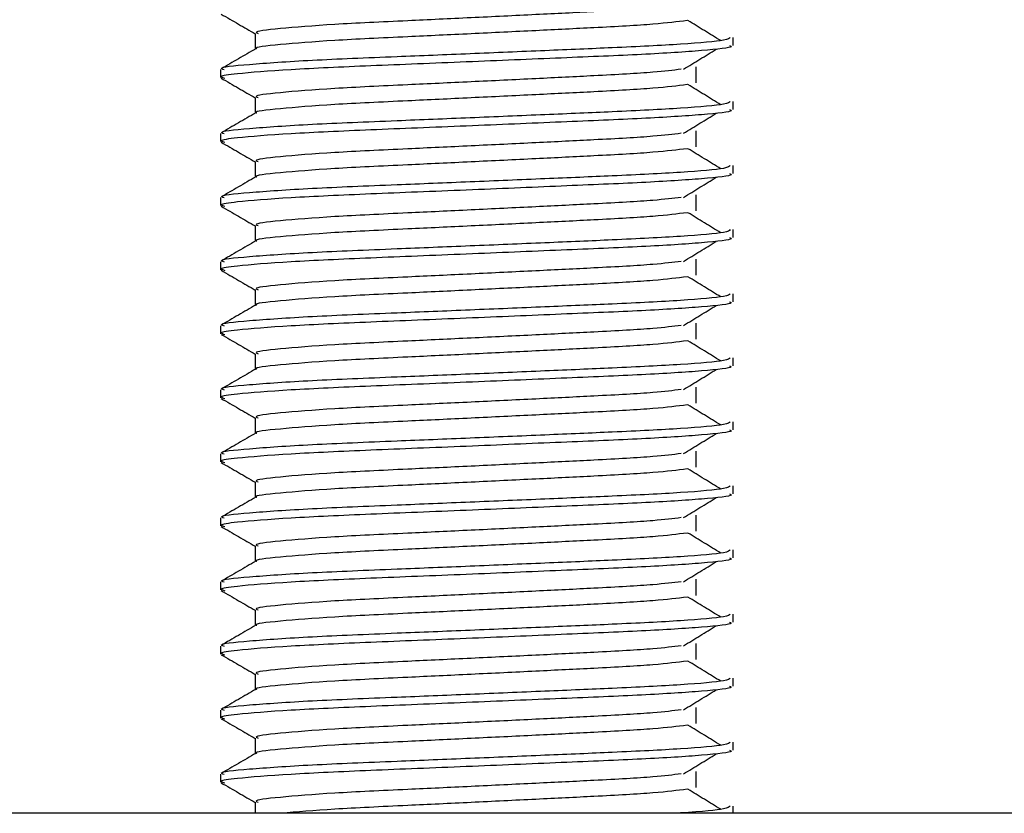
# Model space of a CAD drawing. Header units: millimetres. Extents: x 0 to 465, y 0 to 320.
# Tile 7 of 66: x 116.21 to 120.78, y 152.79 to 156.48. Entities that reach past the tile are written whole.
import ezdxf

# ---------------------------------------------------------------- set-up
doc = ezdxf.new("R2010")
doc.units = ezdxf.units.MM

msp = doc.modelspace()

# ---------------------------------------------------------------- linework, layer by layer
at = {"color": 7, "linetype": 'Continuous', "lineweight": 25}
for p, q in [((117.3017, 156.4183), (117.3017, 156.3454)), ((119.5231, 156.3622), (119.5231, 156.3994)), ((117.1405, 156.2505), (117.1405, 156.2133)), ((119.3516, 156.1883), (119.3516, 156.2628)), ((117.3017, 156.1205), (117.3017, 156.0476)), ((119.5231, 156.0644), (119.5231, 156.1016)), ((119.3516, 155.8905), (119.3516, 155.9649)), ((117.1405, 155.9526), (117.1405, 155.9155)), ((117.3017, 155.8227), (117.3017, 155.7498)), ((119.5231, 155.7666), (119.5231, 155.8038)), ((117.1405, 155.6548), (117.1405, 155.6176)), ((119.3516, 155.5927), (119.3516, 155.6671)), ((117.3017, 155.5248), (117.3017, 155.4519)), ((119.5231, 155.4688), (119.5231, 155.5059)), ((119.3516, 155.2948), (119.3516, 155.3693)), ((117.1405, 155.357), (117.1405, 155.3198)), ((117.3017, 155.227), (117.3017, 155.1541)), ((119.5231, 155.1709), (119.5231, 155.2081)), ((117.1405, 155.0592), (117.1405, 155.022)), ((119.3516, 154.997), (119.3516, 155.0715)), ((117.3017, 154.9292), (117.3017, 154.8563)), ((119.5231, 154.8731), (119.5231, 154.9103)), ((119.3516, 154.6992), (119.3516, 154.7737)), ((117.1405, 154.7614), (117.1405, 154.7242)), ((117.3017, 154.6314), (117.3017, 154.5585)), ((119.5231, 154.5753), (119.5231, 154.6125)), ((117.1405, 154.4635), (117.1405, 154.4264)), ((119.3516, 154.4014), (119.3516, 154.4758)), ((117.3017, 154.3336), (117.3017, 154.2607)), ((119.5231, 154.2775), (119.5231, 154.3147)), ((119.3516, 154.1036), (119.3516, 154.178)), ((117.1405, 154.1657), (117.1405, 154.1285)), ((117.3017, 154.0357), (117.3017, 153.9628)), ((119.5231, 153.9797), (119.5231, 154.0168)), ((117.1405, 153.8679), (117.1405, 153.8307)), ((119.3516, 153.8057), (119.3516, 153.8802)), ((117.3017, 153.7379), (117.3017, 153.665)), ((119.5231, 153.6818), (119.5231, 153.719)), ((119.3516, 153.5079), (119.3516, 153.5824)), ((117.1405, 153.5701), (117.1405, 153.5329)), ((117.3017, 153.4401), (117.3017, 153.3672)), ((119.5231, 153.384), (119.5231, 153.4212)), ((117.1405, 153.2723), (117.1405, 153.2351)), ((119.3516, 153.2101), (119.3516, 153.2846)), ((117.3017, 153.1423), (117.3017, 153.0694)), ((119.5231, 153.0862), (119.5231, 153.1234)), ((119.3516, 152.9123), (119.3516, 152.9867)), ((117.1405, 152.9744), (117.1405, 152.9373)), ((117.3017, 152.8445), (117.3017, 152.7924)), ((119.5231, 152.7924), (119.5231, 152.8256)), ((144.3911, 152.7924), (111.6309, 152.7924))]:
    msp.add_line(p, q, dxfattribs=at)
for points, knots in [([(117.1434, 156.5081), (117.1703, 156.4925), (117.2231, 156.462), (117.2759, 156.4314), (117.3017, 156.4165)], [0, 0, 0, 0, 0.510237, 1, 1, 1, 1]), ([(119.2811, 156.5496), (119.2431, 156.5448), (119.1571, 156.5339), (118.9045, 156.5202), (118.6074, 156.5055), (118.3057, 156.4909), (117.9773, 156.4754), (117.6491, 156.4602), (117.4046, 156.4402), (117.2905, 156.427), (117.3115, 156.4195), (117.3157, 156.4181)], [0, 0, 0, 0, 0.102865, 0.233268, 0.337173, 0.443851, 0.548792, 0.685305, 0.827441, 0.966111, 1, 1, 1, 1]), ([(119.3086, 156.4781), (119.2634, 156.4723), (119.1708, 156.4604), (118.905, 156.4457), (118.6072, 156.4311), (118.3057, 156.4164), (117.9774, 156.4009), (117.6483, 156.3857), (117.4076, 156.3657), (117.2933, 156.3536), (117.308, 156.3473), (117.3088, 156.3469)], [0, 0, 0, 0, 0.124949, 0.255829, 0.360114, 0.467182, 0.572507, 0.70952, 0.852176, 0.991353, 1, 1, 1, 1]), ([(119.4653, 156.3847), (119.4399, 156.4003), (119.3893, 156.4314), (119.3385, 156.4625), (119.3131, 156.478)], [0, 0, 0, 0, 0.50001, 1, 1, 1, 1]), ([(119.5088, 156.3994), (119.5056, 156.3952), (119.4981, 156.3852), (119.2998, 156.3677), (118.9971, 156.3527), (118.6498, 156.338), (118.3018, 156.3233), (117.9217, 156.3079), (117.5423, 156.2927), (117.2595, 156.2727), (117.1275, 156.2594), (117.152, 156.252), (117.1569, 156.2505)], [0, 0, 0, 0, 0.088483, 0.207873, 0.322923, 0.414594, 0.508708, 0.601292, 0.721733, 0.84713, 0.969473, 1, 1, 1, 1]), ([(117.3044, 156.3469), (117.2774, 156.3313), (117.2236, 156.3002), (117.1697, 156.269), (117.1428, 156.2534)], [0, 0, 0, 0, 0.499932, 1, 1, 1, 1]), ([(119.5055, 156.3622), (119.5102, 156.3603), (119.529, 156.3529), (119.3947, 156.338), (119.1189, 156.3202), (118.7273, 156.3042), (118.2785, 156.2849), (117.8282, 156.2674), (117.4428, 156.2498), (117.2205, 156.2315), (117.1291, 156.2193), (117.1527, 156.2124), (117.1612, 156.21)], [0, 0, 0, 0, 0.039267, 0.156228, 0.271801, 0.38453, 0.501823, 0.621601, 0.740945, 0.863764, 0.951097, 1, 1, 1, 1]), ([(119.2925, 156.2517), (119.3179, 156.2672), (119.3685, 156.2983), (119.4193, 156.3294), (119.4447, 156.3449)], [0, 0, 0, 0, 0.499989, 1, 1, 1, 1]), ([(119.2811, 156.2517), (119.2431, 156.247), (119.1571, 156.2361), (118.9045, 156.2224), (118.6074, 156.2077), (118.3057, 156.193), (117.9773, 156.1776), (117.6491, 156.1624), (117.4046, 156.1424), (117.2905, 156.1291), (117.3115, 156.1217), (117.3157, 156.1203)], [0, 0, 0, 0, 0.102865, 0.233268, 0.337173, 0.443851, 0.548792, 0.685305, 0.827441, 0.966111, 1, 1, 1, 1]), ([(117.1434, 156.2103), (117.1703, 156.1947), (117.2231, 156.1642), (117.2759, 156.1336), (117.3017, 156.1186)], [0, 0, 0, 0, 0.510237, 1, 1, 1, 1]), ([(119.3086, 156.1802), (119.2634, 156.1744), (119.1708, 156.1626), (118.905, 156.1479), (118.6072, 156.1333), (118.3057, 156.1186), (117.9774, 156.1031), (117.6483, 156.0879), (117.4076, 156.0679), (117.2933, 156.0558), (117.308, 156.0494), (117.3088, 156.0491)], [0, 0, 0, 0, 0.124949, 0.255829, 0.360114, 0.467182, 0.572507, 0.70952, 0.852176, 0.991353, 1, 1, 1, 1]), ([(119.4653, 156.0869), (119.4399, 156.1025), (119.3893, 156.1335), (119.3385, 156.1646), (119.3131, 156.1802)], [0, 0, 0, 0, 0.50001, 1, 1, 1, 1]), ([(119.5088, 156.1016), (119.5056, 156.0974), (119.4981, 156.0874), (119.2998, 156.0699), (118.9971, 156.0549), (118.6498, 156.0402), (118.3018, 156.0255), (117.9217, 156.01), (117.5423, 155.9949), (117.2595, 155.9749), (117.1275, 155.9616), (117.152, 155.9541), (117.1569, 155.9526)], [0, 0, 0, 0, 0.088483, 0.207873, 0.322923, 0.414594, 0.508708, 0.601292, 0.721733, 0.84713, 0.969473, 1, 1, 1, 1]), ([(117.3044, 156.0491), (117.2774, 156.0335), (117.2236, 156.0023), (117.1697, 155.9712), (117.1428, 155.9556)], [0, 0, 0, 0, 0.499932, 1, 1, 1, 1]), ([(119.5055, 156.0644), (119.5102, 156.0625), (119.529, 156.0551), (119.3947, 156.0402), (119.1189, 156.0224), (118.7273, 156.0064), (118.2785, 155.9871), (117.8282, 155.9695), (117.4428, 155.952), (117.2205, 155.9337), (117.1291, 155.9214), (117.1527, 155.9146), (117.1612, 155.9122)], [0, 0, 0, 0, 0.039267, 0.156228, 0.271801, 0.38453, 0.501823, 0.621601, 0.740945, 0.863764, 0.951097, 1, 1, 1, 1]), ([(119.2925, 155.9538), (119.3179, 155.9694), (119.3685, 156.0005), (119.4193, 156.0316), (119.4447, 156.0471)], [0, 0, 0, 0, 0.499989, 1, 1, 1, 1]), ([(117.1434, 155.9125), (117.1703, 155.8969), (117.2231, 155.8664), (117.2759, 155.8358), (117.3017, 155.8208)], [0, 0, 0, 0, 0.510237, 1, 1, 1, 1]), ([(119.2811, 155.9539), (119.2431, 155.9491), (119.1571, 155.9383), (118.9045, 155.9245), (118.6074, 155.9099), (118.3057, 155.8952), (117.9773, 155.8797), (117.6491, 155.8646), (117.4046, 155.8446), (117.2905, 155.8313), (117.3115, 155.8239), (117.3157, 155.8224)], [0, 0, 0, 0, 0.102865, 0.233268, 0.337173, 0.443851, 0.548792, 0.685305, 0.827441, 0.966111, 1, 1, 1, 1]), ([(119.3086, 155.8824), (119.2634, 155.8766), (119.1708, 155.8648), (118.905, 155.8501), (118.6072, 155.8354), (118.3057, 155.8208), (117.9774, 155.8053), (117.6483, 155.7901), (117.4076, 155.7701), (117.2933, 155.7579), (117.308, 155.7516), (117.3088, 155.7512)], [0, 0, 0, 0, 0.124949, 0.255829, 0.360114, 0.467182, 0.572507, 0.70952, 0.852176, 0.991353, 1, 1, 1, 1]), ([(119.4653, 155.7891), (119.4399, 155.8046), (119.3893, 155.8357), (119.3385, 155.8668), (119.3131, 155.8824)], [0, 0, 0, 0, 0.50001, 1, 1, 1, 1]), ([(119.5088, 155.8038), (119.5056, 155.7995), (119.4981, 155.7896), (119.2998, 155.772), (118.9971, 155.757), (118.6498, 155.7424), (118.3018, 155.7277), (117.9217, 155.7122), (117.5423, 155.697), (117.2595, 155.677), (117.1275, 155.6638), (117.152, 155.6563), (117.1569, 155.6548)], [0, 0, 0, 0, 0.088483, 0.207873, 0.322923, 0.414594, 0.508708, 0.601292, 0.721733, 0.84713, 0.969473, 1, 1, 1, 1]), ([(117.3044, 155.7513), (117.2774, 155.7357), (117.2236, 155.7045), (117.1697, 155.6734), (117.1428, 155.6578)], [0, 0, 0, 0, 0.499932, 1, 1, 1, 1]), ([(119.5055, 155.7666), (119.5102, 155.7647), (119.529, 155.7573), (119.3947, 155.7424), (119.1189, 155.7246), (118.7273, 155.7086), (118.2785, 155.6893), (117.8282, 155.6717), (117.4428, 155.6542), (117.2205, 155.6359), (117.1291, 155.6236), (117.1527, 155.6168), (117.1612, 155.6144)], [0, 0, 0, 0, 0.039267, 0.156228, 0.271801, 0.38453, 0.501823, 0.621601, 0.740945, 0.863764, 0.951097, 1, 1, 1, 1]), ([(119.2925, 155.656), (119.3179, 155.6716), (119.3685, 155.7027), (119.4193, 155.7338), (119.4447, 155.7493)], [0, 0, 0, 0, 0.499989, 1, 1, 1, 1]), ([(119.2811, 155.6561), (119.2431, 155.6513), (119.1571, 155.6405), (118.9045, 155.6267), (118.6074, 155.6121), (118.3057, 155.5974), (117.9773, 155.5819), (117.6491, 155.5667), (117.4046, 155.5467), (117.2905, 155.5335), (117.3115, 155.5261), (117.3157, 155.5246)], [0, 0, 0, 0, 0.102865, 0.233268, 0.337173, 0.443851, 0.548792, 0.685305, 0.827441, 0.966111, 1, 1, 1, 1]), ([(117.1434, 155.6147), (117.1703, 155.5991), (117.2231, 155.5685), (117.2759, 155.538), (117.3017, 155.523)], [0, 0, 0, 0, 0.510237, 1, 1, 1, 1]), ([(119.3086, 155.5846), (119.2634, 155.5788), (119.1708, 155.567), (118.905, 155.5523), (118.6072, 155.5376), (118.3057, 155.5229), (117.9774, 155.5075), (117.6483, 155.4923), (117.4076, 155.4723), (117.2933, 155.4601), (117.308, 155.4538), (117.3088, 155.4534)], [0, 0, 0, 0, 0.1249493, 0.2558292, 0.3601144, 0.4671821, 0.5725071, 0.7095196, 0.8521762, 0.9913534, 1, 1, 1, 1]), ([(119.4653, 155.4913), (119.4399, 155.5068), (119.3893, 155.5379), (119.3385, 155.569), (119.3131, 155.5845)], [0, 0, 0, 0, 0.50001, 1, 1, 1, 1]), ([(119.5088, 155.5059), (119.5056, 155.5017), (119.4981, 155.4918), (119.2998, 155.4742), (118.9971, 155.4592), (118.6498, 155.4446), (118.3018, 155.4299), (117.9217, 155.4144), (117.5423, 155.3992), (117.2595, 155.3792), (117.1275, 155.366), (117.152, 155.3585), (117.1569, 155.357)], [0, 0, 0, 0, 0.0884831, 0.2078733, 0.3229232, 0.4145941, 0.508708, 0.6012919, 0.7217331, 0.8471304, 0.9694726, 1, 1, 1, 1]), ([(117.3044, 155.4535), (117.2774, 155.4379), (117.2236, 155.4067), (117.1697, 155.3755), (117.1428, 155.36)], [0, 0, 0, 0, 0.499932, 1, 1, 1, 1]), ([(119.5055, 155.4688), (119.5102, 155.4669), (119.529, 155.4595), (119.3947, 155.4446), (119.1189, 155.4268), (118.7273, 155.4108), (118.2785, 155.3915), (117.8282, 155.3739), (117.4428, 155.3564), (117.2205, 155.338), (117.1291, 155.3258), (117.1527, 155.319), (117.1612, 155.3165)], [0, 0, 0, 0, 0.039267, 0.156228, 0.271801, 0.38453, 0.501823, 0.621601, 0.740945, 0.863764, 0.951097, 1, 1, 1, 1]), ([(119.2925, 155.3582), (119.3179, 155.3738), (119.3685, 155.4048), (119.4193, 155.4359), (119.4447, 155.4515)], [0, 0, 0, 0, 0.499989, 1, 1, 1, 1]), ([(117.1434, 155.3169), (117.1703, 155.3013), (117.2231, 155.2707), (117.2759, 155.2401), (117.3017, 155.2252)], [0, 0, 0, 0, 0.510237, 1, 1, 1, 1]), ([(119.2811, 155.3583), (119.2431, 155.3535), (119.1571, 155.3427), (118.9045, 155.3289), (118.6074, 155.3143), (118.3057, 155.2996), (117.9773, 155.2841), (117.6491, 155.2689), (117.4046, 155.2489), (117.2905, 155.2357), (117.3115, 155.2283), (117.3157, 155.2268)], [0, 0, 0, 0, 0.102865, 0.233268, 0.337173, 0.443851, 0.548792, 0.685305, 0.827441, 0.966111, 1, 1, 1, 1]), ([(119.3086, 155.2868), (119.2634, 155.281), (119.1708, 155.2691), (118.905, 155.2544), (118.6072, 155.2398), (118.3057, 155.2251), (117.9774, 155.2096), (117.6483, 155.1945), (117.4076, 155.1745), (117.2933, 155.1623), (117.308, 155.156), (117.3088, 155.1556)], [0, 0, 0, 0, 0.124949, 0.255829, 0.360114, 0.467182, 0.572507, 0.70952, 0.852176, 0.991353, 1, 1, 1, 1]), ([(119.4653, 155.1935), (119.4399, 155.209), (119.3893, 155.2401), (119.3385, 155.2712), (119.3131, 155.2867)], [0, 0, 0, 0, 0.50001, 1, 1, 1, 1]), ([(119.5088, 155.2081), (119.5056, 155.2039), (119.4981, 155.194), (119.2998, 155.1764), (118.9971, 155.1614), (118.6498, 155.1467), (118.3018, 155.1321), (117.9217, 155.1166), (117.5423, 155.1014), (117.2595, 155.0814), (117.1275, 155.0681), (117.152, 155.0607), (117.1569, 155.0592)], [0, 0, 0, 0, 0.0884831, 0.2078733, 0.3229232, 0.4145941, 0.508708, 0.6012919, 0.7217331, 0.8471304, 0.9694726, 1, 1, 1, 1]), ([(117.3044, 155.1556), (117.2774, 155.1401), (117.2236, 155.1089), (117.1697, 155.0777), (117.1428, 155.0621)], [0, 0, 0, 0, 0.4999318, 1, 1, 1, 1]), ([(119.5055, 155.1709), (119.5102, 155.1691), (119.529, 155.1616), (119.3947, 155.1467), (119.1189, 155.129), (118.7273, 155.113), (118.2785, 155.0936), (117.8282, 155.0761), (117.4428, 155.0585), (117.2205, 155.0402), (117.1291, 155.028), (117.1527, 155.0212), (117.1612, 155.0187)], [0, 0, 0, 0, 0.0392666, 0.1562284, 0.2718014, 0.3845301, 0.5018235, 0.621601, 0.7409455, 0.8637639, 0.9510971, 1, 1, 1, 1]), ([(119.2925, 155.0604), (119.3179, 155.0759), (119.3685, 155.107), (119.4193, 155.1381), (119.4447, 155.1537)], [0, 0, 0, 0, 0.4999887, 1, 1, 1, 1]), ([(119.2811, 155.0605), (119.2431, 155.0557), (119.1571, 155.0448), (118.9045, 155.0311), (118.6074, 155.0164), (118.3057, 155.0018), (117.9773, 154.9863), (117.6491, 154.9711), (117.4046, 154.9511), (117.2905, 154.9379), (117.3115, 154.9304), (117.3157, 154.929)], [0, 0, 0, 0, 0.102865, 0.233268, 0.337173, 0.443851, 0.548792, 0.685305, 0.827441, 0.966111, 1, 1, 1, 1]), ([(117.1434, 155.019), (117.1703, 155.0034), (117.2231, 154.9729), (117.2759, 154.9423), (117.3017, 154.9274)], [0, 0, 0, 0, 0.510237, 1, 1, 1, 1]), ([(119.3086, 154.989), (119.2634, 154.9832), (119.1708, 154.9713), (118.905, 154.9566), (118.6072, 154.942), (118.3057, 154.9273), (117.9774, 154.9118), (117.6483, 154.8966), (117.4076, 154.8766), (117.2933, 154.8645), (117.308, 154.8582), (117.3088, 154.8578)], [0, 0, 0, 0, 0.1249493, 0.2558292, 0.3601144, 0.4671821, 0.5725071, 0.7095196, 0.8521762, 0.9913534, 1, 1, 1, 1]), ([(119.4653, 154.8956), (119.4399, 154.9112), (119.3893, 154.9423), (119.3385, 154.9734), (119.3131, 154.9889)], [0, 0, 0, 0, 0.50001, 1, 1, 1, 1]), ([(119.5088, 154.9103), (119.5056, 154.9061), (119.4981, 154.8961), (119.2998, 154.8786), (118.9971, 154.8636), (118.6498, 154.8489), (118.3018, 154.8342), (117.9217, 154.8188), (117.5423, 154.8036), (117.2595, 154.7836), (117.1275, 154.7703), (117.152, 154.7629), (117.1569, 154.7614)], [0, 0, 0, 0, 0.0884831, 0.2078733, 0.3229232, 0.4145941, 0.508708, 0.6012919, 0.7217331, 0.8471304, 0.9694726, 1, 1, 1, 1]), ([(119.5055, 154.8731), (119.5102, 154.8712), (119.529, 154.8638), (119.3947, 154.8489), (119.1189, 154.8311), (118.7273, 154.8151), (118.2785, 154.7958), (117.8282, 154.7783), (117.4428, 154.7607), (117.2205, 154.7424), (117.1291, 154.7302), (117.1527, 154.7233), (117.1612, 154.7209)], [0, 0, 0, 0, 0.039267, 0.156228, 0.271801, 0.38453, 0.501823, 0.621601, 0.740945, 0.863764, 0.951097, 1, 1, 1, 1]), ([(117.3044, 154.8578), (117.2774, 154.8422), (117.2236, 154.8111), (117.1697, 154.7799), (117.1428, 154.7643)], [0, 0, 0, 0, 0.4999318, 1, 1, 1, 1]), ([(119.2925, 154.7626), (119.3179, 154.7781), (119.3685, 154.8092), (119.4193, 154.8403), (119.4447, 154.8558)], [0, 0, 0, 0, 0.499989, 1, 1, 1, 1]), ([(117.1434, 154.7212), (117.1703, 154.7056), (117.2231, 154.6751), (117.2759, 154.6445), (117.3017, 154.6295)], [0, 0, 0, 0, 0.510237, 1, 1, 1, 1]), ([(119.2811, 154.7626), (119.2431, 154.7579), (119.1571, 154.747), (118.9045, 154.7333), (118.6074, 154.7186), (118.3057, 154.7039), (117.9773, 154.6885), (117.6491, 154.6733), (117.4046, 154.6533), (117.2905, 154.64), (117.3115, 154.6326), (117.3157, 154.6312)], [0, 0, 0, 0, 0.102865, 0.233268, 0.337173, 0.443851, 0.548792, 0.685305, 0.827441, 0.966111, 1, 1, 1, 1]), ([(119.3086, 154.6911), (119.2634, 154.6853), (119.1708, 154.6735), (118.905, 154.6588), (118.6072, 154.6442), (118.3057, 154.6295), (117.9774, 154.614), (117.6483, 154.5988), (117.4076, 154.5788), (117.2933, 154.5667), (117.308, 154.5603), (117.3088, 154.56)], [0, 0, 0, 0, 0.124949, 0.255829, 0.360114, 0.467182, 0.572507, 0.70952, 0.852176, 0.991353, 1, 1, 1, 1]), ([(119.4653, 154.5978), (119.4399, 154.6134), (119.3893, 154.6444), (119.3385, 154.6755), (119.3131, 154.6911)], [0, 0, 0, 0, 0.50001, 1, 1, 1, 1]), ([(119.5088, 154.6125), (119.5056, 154.6083), (119.4981, 154.5983), (119.2998, 154.5808), (118.9971, 154.5658), (118.6498, 154.5511), (118.3018, 154.5364), (117.9217, 154.5209), (117.5423, 154.5057), (117.2595, 154.4858), (117.1275, 154.4725), (117.152, 154.465), (117.1569, 154.4635)], [0, 0, 0, 0, 0.0884831, 0.2078733, 0.3229232, 0.4145941, 0.508708, 0.6012919, 0.7217331, 0.8471304, 0.9694726, 1, 1, 1, 1]), ([(117.3044, 154.56), (117.2774, 154.5444), (117.2236, 154.5132), (117.1697, 154.4821), (117.1428, 154.4665)], [0, 0, 0, 0, 0.4999318, 1, 1, 1, 1]), ([(119.5055, 154.5753), (119.5102, 154.5734), (119.529, 154.566), (119.3947, 154.5511), (119.1189, 154.5333), (118.7273, 154.5173), (118.2785, 154.498), (117.8282, 154.4804), (117.4428, 154.4629), (117.2205, 154.4446), (117.1291, 154.4323), (117.1527, 154.4255), (117.1612, 154.4231)], [0, 0, 0, 0, 0.039267, 0.156228, 0.271801, 0.38453, 0.501823, 0.621601, 0.740945, 0.863764, 0.951097, 1, 1, 1, 1]), ([(119.2925, 154.4647), (119.3179, 154.4803), (119.3685, 154.5114), (119.4193, 154.5425), (119.4447, 154.558)], [0, 0, 0, 0, 0.499989, 1, 1, 1, 1]), ([(119.2811, 154.4648), (119.2431, 154.46), (119.1571, 154.4492), (118.9045, 154.4354), (118.6074, 154.4208), (118.3057, 154.4061), (117.9773, 154.3906), (117.6491, 154.3755), (117.4046, 154.3555), (117.2905, 154.3422), (117.3115, 154.3348), (117.3157, 154.3333)], [0, 0, 0, 0, 0.1028652, 0.233268, 0.3371731, 0.4438505, 0.5487917, 0.6853047, 0.8274414, 0.9661113, 1, 1, 1, 1]), ([(117.1434, 154.4234), (117.1703, 154.4078), (117.2231, 154.3773), (117.2759, 154.3467), (117.3017, 154.3317)], [0, 0, 0, 0, 0.510237, 1, 1, 1, 1]), ([(119.3086, 154.3933), (119.2634, 154.3875), (119.1708, 154.3757), (118.905, 154.361), (118.6072, 154.3463), (118.3057, 154.3317), (117.9774, 154.3162), (117.6483, 154.301), (117.4076, 154.281), (117.2933, 154.2688), (117.308, 154.2625), (117.3088, 154.2621)], [0, 0, 0, 0, 0.124949, 0.255829, 0.360114, 0.467182, 0.572507, 0.70952, 0.852176, 0.991353, 1, 1, 1, 1]), ([(119.4653, 154.3), (119.4399, 154.3155), (119.3893, 154.3466), (119.3385, 154.3777), (119.3131, 154.3933)], [0, 0, 0, 0, 0.50001, 1, 1, 1, 1]), ([(119.5088, 154.3147), (119.5056, 154.3104), (119.4981, 154.3005), (119.2998, 154.2829), (118.9971, 154.2679), (118.6498, 154.2533), (118.3018, 154.2386), (117.9217, 154.2231), (117.5423, 154.2079), (117.2595, 154.1879), (117.1275, 154.1747), (117.152, 154.1672), (117.1569, 154.1657)], [0, 0, 0, 0, 0.0884831, 0.2078733, 0.3229232, 0.4145941, 0.508708, 0.6012919, 0.7217331, 0.8471304, 0.9694726, 1, 1, 1, 1]), ([(119.5055, 154.2775), (119.5102, 154.2756), (119.529, 154.2682), (119.3947, 154.2533), (119.1189, 154.2355), (118.7273, 154.2195), (118.2785, 154.2002), (117.8282, 154.1826), (117.4428, 154.1651), (117.2205, 154.1468), (117.1291, 154.1345), (117.1527, 154.1277), (117.1612, 154.1253)], [0, 0, 0, 0, 0.039267, 0.156228, 0.271801, 0.38453, 0.501823, 0.621601, 0.740945, 0.863764, 0.951097, 1, 1, 1, 1]), ([(117.3044, 154.2622), (117.2774, 154.2466), (117.2236, 154.2154), (117.1697, 154.1843), (117.1428, 154.1687)], [0, 0, 0, 0, 0.499932, 1, 1, 1, 1]), ([(119.2925, 154.1669), (119.3179, 154.1825), (119.3685, 154.2136), (119.4193, 154.2447), (119.4447, 154.2602)], [0, 0, 0, 0, 0.4999887, 1, 1, 1, 1]), ([(119.2811, 154.167), (119.2431, 154.1622), (119.1571, 154.1514), (118.9045, 154.1376), (118.6074, 154.123), (118.3057, 154.1083), (117.9773, 154.0928), (117.6491, 154.0776), (117.4046, 154.0576), (117.2905, 154.0444), (117.3115, 154.037), (117.3157, 154.0355)], [0, 0, 0, 0, 0.1028652, 0.233268, 0.3371731, 0.4438505, 0.5487917, 0.6853047, 0.8274414, 0.9661113, 1, 1, 1, 1]), ([(117.1434, 154.1256), (117.1703, 154.11), (117.2231, 154.0794), (117.2759, 154.0489), (117.3017, 154.0339)], [0, 0, 0, 0, 0.510237, 1, 1, 1, 1]), ([(119.3086, 154.0955), (119.2634, 154.0897), (119.1708, 154.0779), (118.905, 154.0632), (118.6072, 154.0485), (118.3057, 154.0338), (117.9774, 154.0184), (117.6483, 154.0032), (117.4076, 153.9832), (117.2933, 153.971), (117.308, 153.9647), (117.3088, 153.9643)], [0, 0, 0, 0, 0.124949, 0.255829, 0.360114, 0.467182, 0.572507, 0.70952, 0.852176, 0.991353, 1, 1, 1, 1]), ([(119.4653, 154.0022), (119.4399, 154.0177), (119.3893, 154.0488), (119.3385, 154.0799), (119.3131, 154.0954)], [0, 0, 0, 0, 0.50001, 1, 1, 1, 1]), ([(119.5088, 154.0168), (119.5056, 154.0126), (119.4981, 154.0027), (119.2998, 153.9851), (118.9971, 153.9701), (118.6498, 153.9555), (118.3018, 153.9408), (117.9217, 153.9253), (117.5423, 153.9101), (117.2595, 153.8901), (117.1275, 153.8769), (117.152, 153.8694), (117.1569, 153.8679)], [0, 0, 0, 0, 0.088483, 0.207873, 0.322923, 0.414594, 0.508708, 0.601292, 0.721733, 0.84713, 0.969473, 1, 1, 1, 1]), ([(117.3044, 153.9644), (117.2774, 153.9488), (117.2236, 153.9176), (117.1697, 153.8864), (117.1428, 153.8709)], [0, 0, 0, 0, 0.499932, 1, 1, 1, 1]), ([(119.5055, 153.9797), (119.5102, 153.9778), (119.529, 153.9704), (119.3947, 153.9555), (119.1189, 153.9377), (118.7273, 153.9217), (118.2785, 153.9024), (117.8282, 153.8848), (117.4428, 153.8673), (117.2205, 153.8489), (117.1291, 153.8367), (117.1527, 153.8299), (117.1612, 153.8274)], [0, 0, 0, 0, 0.039267, 0.156228, 0.271801, 0.38453, 0.501823, 0.621601, 0.740945, 0.863764, 0.951097, 1, 1, 1, 1]), ([(119.2925, 153.8691), (119.3179, 153.8847), (119.3685, 153.9157), (119.4193, 153.9468), (119.4447, 153.9624)], [0, 0, 0, 0, 0.499989, 1, 1, 1, 1]), ([(119.2811, 153.8692), (119.2431, 153.8644), (119.1571, 153.8536), (118.9045, 153.8398), (118.6074, 153.8252), (118.3057, 153.8105), (117.9773, 153.795), (117.6491, 153.7798), (117.4046, 153.7598), (117.2905, 153.7466), (117.3115, 153.7392), (117.3157, 153.7377)], [0, 0, 0, 0, 0.102865, 0.233268, 0.337173, 0.443851, 0.548792, 0.685305, 0.827441, 0.966111, 1, 1, 1, 1]), ([(117.1434, 153.8278), (117.1703, 153.8122), (117.2231, 153.7816), (117.2759, 153.751), (117.3017, 153.7361)], [0, 0, 0, 0, 0.510237, 1, 1, 1, 1]), ([(119.3086, 153.7977), (119.2634, 153.7919), (119.1708, 153.78), (118.905, 153.7653), (118.6072, 153.7507), (118.3057, 153.736), (117.9774, 153.7205), (117.6483, 153.7054), (117.4076, 153.6854), (117.2933, 153.6732), (117.308, 153.6669), (117.3088, 153.6665)], [0, 0, 0, 0, 0.124949, 0.255829, 0.360114, 0.467182, 0.572507, 0.70952, 0.852176, 0.991353, 1, 1, 1, 1]), ([(119.4653, 153.7044), (119.4399, 153.7199), (119.3893, 153.751), (119.3385, 153.7821), (119.3131, 153.7976)], [0, 0, 0, 0, 0.50001, 1, 1, 1, 1]), ([(119.5088, 153.719), (119.5056, 153.7148), (119.4981, 153.7049), (119.2998, 153.6873), (118.9971, 153.6723), (118.6498, 153.6576), (118.3018, 153.643), (117.9217, 153.6275), (117.5423, 153.6123), (117.2595, 153.5923), (117.1275, 153.579), (117.152, 153.5716), (117.1569, 153.5701)], [0, 0, 0, 0, 0.0884831, 0.2078733, 0.3229232, 0.4145941, 0.508708, 0.6012919, 0.7217331, 0.8471304, 0.9694726, 1, 1, 1, 1]), ([(119.5055, 153.6818), (119.5102, 153.68), (119.529, 153.6725), (119.3947, 153.6576), (119.1189, 153.6399), (118.7273, 153.6239), (118.2785, 153.6045), (117.8282, 153.587), (117.4428, 153.5694), (117.2205, 153.5511), (117.1291, 153.5389), (117.1527, 153.5321), (117.1612, 153.5296)], [0, 0, 0, 0, 0.039267, 0.156228, 0.271801, 0.38453, 0.501823, 0.621601, 0.740945, 0.863764, 0.951097, 1, 1, 1, 1]), ([(117.3044, 153.6665), (117.2774, 153.651), (117.2236, 153.6198), (117.1697, 153.5886), (117.1428, 153.573)], [0, 0, 0, 0, 0.499932, 1, 1, 1, 1]), ([(119.2925, 153.5713), (119.3179, 153.5868), (119.3685, 153.6179), (119.4193, 153.649), (119.4447, 153.6646)], [0, 0, 0, 0, 0.499989, 1, 1, 1, 1]), ([(119.2811, 153.5714), (119.2431, 153.5666), (119.1571, 153.5557), (118.9045, 153.542), (118.6074, 153.5273), (118.3057, 153.5127), (117.9773, 153.4972), (117.6491, 153.482), (117.4046, 153.462), (117.2905, 153.4488), (117.3115, 153.4413), (117.3157, 153.4399)], [0, 0, 0, 0, 0.1028652, 0.233268, 0.3371731, 0.4438505, 0.5487917, 0.6853047, 0.8274414, 0.9661113, 1, 1, 1, 1]), ([(117.1434, 153.5299), (117.1703, 153.5143), (117.2231, 153.4838), (117.2759, 153.4532), (117.3017, 153.4383)], [0, 0, 0, 0, 0.510237, 1, 1, 1, 1]), ([(119.3086, 153.4999), (119.2634, 153.4941), (119.1708, 153.4822), (118.905, 153.4675), (118.6072, 153.4529), (118.3057, 153.4382), (117.9774, 153.4227), (117.6483, 153.4075), (117.4076, 153.3875), (117.2933, 153.3754), (117.308, 153.3691), (117.3088, 153.3687)], [0, 0, 0, 0, 0.124949, 0.255829, 0.360114, 0.467182, 0.572507, 0.70952, 0.852176, 0.991353, 1, 1, 1, 1]), ([(119.4653, 153.4065), (119.4399, 153.4221), (119.3893, 153.4532), (119.3385, 153.4843), (119.3131, 153.4998)], [0, 0, 0, 0, 0.50001, 1, 1, 1, 1]), ([(119.5088, 153.4212), (119.5056, 153.417), (119.4981, 153.407), (119.2998, 153.3895), (118.9971, 153.3745), (118.6498, 153.3598), (118.3018, 153.3451), (117.9217, 153.3297), (117.5423, 153.3145), (117.2595, 153.2945), (117.1275, 153.2812), (117.152, 153.2738), (117.1569, 153.2723)], [0, 0, 0, 0, 0.088483, 0.207873, 0.322923, 0.414594, 0.508708, 0.601292, 0.721733, 0.84713, 0.969473, 1, 1, 1, 1]), ([(117.3044, 153.3687), (117.2774, 153.3531), (117.2236, 153.322), (117.1697, 153.2908), (117.1428, 153.2752)], [0, 0, 0, 0, 0.499932, 1, 1, 1, 1]), ([(119.5055, 153.384), (119.5102, 153.3821), (119.529, 153.3747), (119.3947, 153.3598), (119.1189, 153.342), (118.7273, 153.326), (118.2785, 153.3067), (117.8282, 153.2892), (117.4428, 153.2716), (117.2205, 153.2533), (117.1291, 153.2411), (117.1527, 153.2342), (117.1612, 153.2318)], [0, 0, 0, 0, 0.039267, 0.156228, 0.271801, 0.38453, 0.501823, 0.621601, 0.740945, 0.863764, 0.951097, 1, 1, 1, 1]), ([(119.2925, 153.2735), (119.3179, 153.289), (119.3685, 153.3201), (119.4193, 153.3512), (119.4447, 153.3667)], [0, 0, 0, 0, 0.499989, 1, 1, 1, 1]), ([(119.2811, 153.2735), (119.2431, 153.2688), (119.1571, 153.2579), (118.9045, 153.2442), (118.6074, 153.2295), (118.3057, 153.2148), (117.9773, 153.1994), (117.6491, 153.1842), (117.4046, 153.1642), (117.2905, 153.1509), (117.3115, 153.1435), (117.3157, 153.1421)], [0, 0, 0, 0, 0.102865, 0.233268, 0.337173, 0.443851, 0.548792, 0.685305, 0.827441, 0.966111, 1, 1, 1, 1]), ([(117.1434, 153.2321), (117.1703, 153.2165), (117.2231, 153.186), (117.2759, 153.1554), (117.3017, 153.1404)], [0, 0, 0, 0, 0.510237, 1, 1, 1, 1]), ([(119.3086, 153.202), (119.2634, 153.1962), (119.1708, 153.1844), (118.905, 153.1697), (118.6072, 153.1551), (118.3057, 153.1404), (117.9774, 153.1249), (117.6483, 153.1097), (117.4076, 153.0897), (117.2933, 153.0776), (117.308, 153.0712), (117.3088, 153.0709)], [0, 0, 0, 0, 0.124949, 0.255829, 0.360114, 0.467182, 0.572507, 0.70952, 0.852176, 0.991353, 1, 1, 1, 1]), ([(119.4653, 153.1087), (119.4399, 153.1243), (119.3893, 153.1553), (119.3385, 153.1864), (119.3131, 153.202)], [0, 0, 0, 0, 0.50001, 1, 1, 1, 1]), ([(119.5088, 153.1234), (119.5056, 153.1192), (119.4981, 153.1092), (119.2998, 153.0917), (118.9971, 153.0767), (118.6498, 153.062), (118.3018, 153.0473), (117.9217, 153.0318), (117.5423, 153.0166), (117.2595, 152.9967), (117.1275, 152.9834), (117.152, 152.9759), (117.1569, 152.9744)], [0, 0, 0, 0, 0.088483, 0.207873, 0.322923, 0.414594, 0.508708, 0.601292, 0.721733, 0.84713, 0.969473, 1, 1, 1, 1]), ([(119.5055, 153.0862), (119.5102, 153.0843), (119.529, 153.0769), (119.3947, 153.062), (119.1189, 153.0442), (118.7273, 153.0282), (118.2785, 153.0089), (117.8282, 152.9913), (117.4428, 152.9738), (117.2205, 152.9555), (117.1291, 152.9432), (117.1527, 152.9364), (117.1612, 152.934)], [0, 0, 0, 0, 0.039267, 0.156228, 0.271801, 0.38453, 0.501823, 0.621601, 0.740945, 0.863764, 0.951097, 1, 1, 1, 1]), ([(117.3044, 153.0709), (117.2774, 153.0553), (117.2236, 153.0241), (117.1697, 152.993), (117.1428, 152.9774)], [0, 0, 0, 0, 0.499932, 1, 1, 1, 1]), ([(119.2925, 152.9756), (119.3179, 152.9912), (119.3685, 153.0223), (119.4193, 153.0534), (119.4447, 153.0689)], [0, 0, 0, 0, 0.499989, 1, 1, 1, 1]), ([(119.2811, 152.9757), (119.2431, 152.9709), (119.1571, 152.9601), (118.9045, 152.9463), (118.6074, 152.9317), (118.3057, 152.917), (117.9773, 152.9015), (117.6491, 152.8864), (117.4046, 152.8664), (117.2905, 152.8531), (117.3115, 152.8457), (117.3157, 152.8442)], [0, 0, 0, 0, 0.102865, 0.233268, 0.337173, 0.443851, 0.548792, 0.685305, 0.827441, 0.966111, 1, 1, 1, 1]), ([(117.1434, 152.9343), (117.1703, 152.9187), (117.2231, 152.8882), (117.2759, 152.8576), (117.3017, 152.8426)], [0, 0, 0, 0, 0.510237, 1, 1, 1, 1]), ([(119.3086, 152.9042), (119.2634, 152.8984), (119.1708, 152.8866), (118.905, 152.8719), (118.6073, 152.8573), (118.3055, 152.8426), (117.9781, 152.8271), (117.646, 152.8118), (117.4969, 152.7989), (117.4212, 152.7924)], [0, 0, 0, 0, 0.146871, 0.300713, 0.423295, 0.549147, 0.672951, 0.834002, 1, 1, 1, 1]), ([(119.4653, 152.8109), (119.4399, 152.8264), (119.3893, 152.8575), (119.3385, 152.8886), (119.3131, 152.9042)], [0, 0, 0, 0, 0.50001, 1, 1, 1, 1]), ([(119.5088, 152.8256), (119.5043, 152.8214), (119.4937, 152.8115), (119.3783, 152.7992), (119.2556, 152.7929), (119.2442, 152.7924)], [0, 0, 0, 0, 0.401931, 0.944258, 1, 1, 1, 1])]:
    msp.add_open_spline(points, degree=3, knots=knots, dxfattribs=at)

doc.saveas('drawing.dxf')
